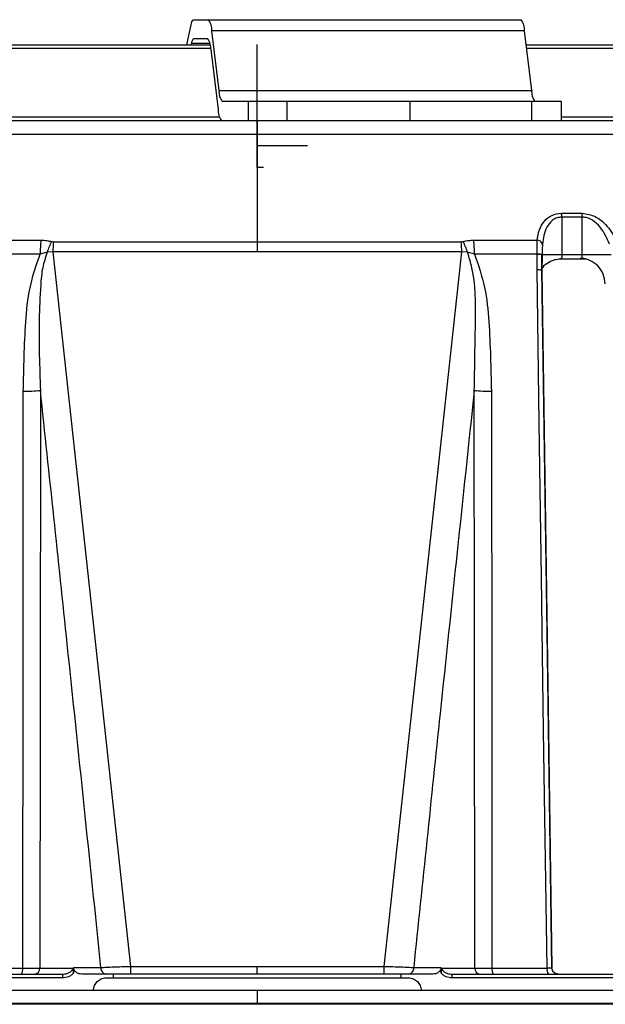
# Model space of a CAD drawing. Header units: millimetres. Extents: x -225 to 252, y -98 to 272.
# Tile 12 of 20: x -19 to 28, y -2 to 77. Entities that reach past the tile are written whole.
import ezdxf

# ---------------------------------------------------------------- set-up
doc = ezdxf.new("R2010")
doc.units = ezdxf.units.MM
doc.header["$PDSIZE"] = -1

msp = doc.modelspace()

# ---------------------------------------------------------------- linework, layer by layer
at = {"color": 7, "linetype": 'Continuous', "lineweight": 25}
for p, q in [((-5.274, 76.198), (-5.612, 74.6)), ((-5.091, 76.6), (20.938, 76.6)), ((-5.042, 75.1), (-3.951, 75.1)), ((-3.039, 70.979), (-3.617, 75.721)), ((21.197, 75.721), (-3.617, 75.721)), ((21.775, 70.979), (21.197, 75.721)), ((-3.704, 74.307), (-68.685, 74.307)), ((-67.978, 74.6), (-3.749, 74.6)), ((-5.246, 74.6), (-5.225, 74.698)), ((-3.769, 74.698), (-5.225, 74.698)), ((21.333, 74.6), (67.978, 74.6)), ((68.685, 74.307), (21.369, 74.307)), ((-3.693, 74.221), (-3.115, 69.479)), ((-3.039, 70.979), (21.775, 70.979)), ((24.132, 70.1), (-2.781, 70.1)), ((-0.704, 68.6), (-0.704, 70.1)), ((2.345, 70.1), (2.345, 68.6)), ((12.126, 68.6), (12.126, 70.1)), ((21.789, 68.6), (21.789, 70.1)), ((24.132, 68.6), (24.132, 70.1)), ((-74.099, 68.893), (-3.014, 68.893)), ((24.132, 68.893), (74.099, 68.893)), ((-99.558, 68.6), (99.558, 68.6)), ((0, 68.6), (0, 58.15)), ((101.901, 67.474), (-101.901, 67.474)), ((24.138, 61.237), (25.766, 61.237)), ((24.163, 60.925), (24.163, 57.913)), ((25.793, 60.925), (24.163, 60.925)), ((25.793, 57.913), (25.793, 60.925)), ((-22.207, 59.088), (-17.168, 59.088)), ((-16.171, 58.96), (16.171, 58.96)), ((17.168, 59.088), (22.207, 59.088)), ((22.625, 58.776), (22.615, 58.377)), ((-17.237, 57.977), (-22.218, 57.977)), ((-16.682, 58.124), (-17.237, 57.977)), ((-16.229, 58.15), (-16.682, 58.124)), ((16.229, 58.15), (-16.229, 58.15)), ((-16.229, 58.15), (-10.068, 1.41)), ((10.068, 1.41), (16.229, 58.15)), ((16.682, 58.124), (16.229, 58.15)), ((17.237, 57.977), (16.682, 58.124)), ((22.218, 57.977), (17.237, 57.977)), ((22.616, 57.913), (22.585, 56.691)), ((22.615, 58.377), (22.616, 57.942)), ((22.616, 57.915), (22.616, 57.943)), ((28.087, 57.913), (22.616, 57.913)), ((24.153, 57.613), (26.161, 57.613)), ((-30.428, 0.8), (-15.423, 0.8)), ((-22.996, 1.265), (-18.622, 1.265)), ((-14.57, 1.319), (-12.409, 1.319)), ((-11.987, 0.8), (-13.93, 0.8)), ((-11.415, 0.5), (-11.415, 0.8)), ((-10.068, 1.41), (10.068, 1.41)), ((10.028, 0.8), (-10.028, 0.8)), ((0, 0.8), (0, 1.41)), ((11.415, 0.5), (11.415, 0.8)), ((13.93, 0.8), (11.987, 0.8)), ((12.409, 1.319), (14.57, 1.319)), ((15.423, 0.8), (30.428, 0.8)), ((18.622, 1.265), (22.996, 1.265)), ((23.382, 1.3), (23.385, 1.287)), ((23.382, 1.3), (23.383, 1.282)), ((-15.462, 0.5), (-30.716, 0.5)), ((-12, 0.5), (12, 0.5)), ((30.716, 0.5), (15.462, 0.5)), ((0, -0.5), (0, -1.6)), ((-121.894, -1.5), (121.894, -1.5)), ((121.889, -1.6), (-121.889, -1.6))]:
    msp.add_line(p, q, dxfattribs=at)
at = {"color": 7, "linetype": 'Continuous'}
for p, q in [((0, 66.6), (0, 74.626)), ((0, 64.9), (0, 72.926)), ((0, 66.6), (3.983, 66.6)), ((0, 64.9), (0.489, 64.9))]:
    msp.add_line(p, q, dxfattribs=at)
at = {"color": 7, "linetype": 'Continuous', "lineweight": 25, "flags": 128}
for points in [[(22.218, 57.948), (22.218, 57.964), (22.218, 57.977)], [(22.996, 1.265), (22.725, 20.122), (22.549, 32.323), (22.373, 44.524), (22.198, 56.725)], [(22.585, 56.691), (22.596, 56.698), (22.588, 56.704), (22.56, 56.71), (22.515, 56.715), (22.453, 56.72), (22.378, 56.723), (22.292, 56.725), (22.198, 56.725)], [(23.376, 1.285), (22.993, 27.939), (22.579, 56.707)], [(22.585, 56.691), (23.032, 25.672), (23.382, 1.3)], [(-18.622, 1.265), (-18.594, 26.929), (-18.572, 47.093)], [(-17.216, 47.156), (-17.241, 21.466), (-17.26, 1.281)], [(17.26, 1.281), (17.236, 26.971), (17.216, 47.156)], [(18.572, 47.093), (18.6, 21.43), (18.622, 1.265)], [(-17.26, 1.281), (-15.798, 1.281), (-14.648, 1.281)], [(-14.592, 0.87), (-14.58, 1.121), (-14.57, 1.319)], [(14.57, 1.319), (14.583, 1.067), (14.592, 0.87)], [(14.648, 1.281), (16.111, 1.281), (17.26, 1.281)]]:
    msp.add_lwpolyline(points, dxfattribs=at)
at = {"color": 7, "linetype": 'Continuous', "lineweight": 25}
for centre, radius, start, end in [((-4.762, 76.208), 0.512, 129.99499, 181.09078), ((-4.924, 75.814), 1.31, 355.92834, 36.86139), ((19.89, 75.814), 1.31, 355.92834, 36.86139), ((-4.713, 74.708), 0.512, 129.99499, 181.09078), ((-4.999, 74.314), 1.31, 355.92834, 36.86139), ((-1.733, 70.886), 1.31, 175.92834, 216.86139), ((23.081, 70.886), 1.31, 175.92834, 216.86139), ((-1.808, 69.386), 1.31, 175.92834, 216.86139), ((22.348, 60.938), 1.815, 359.57824, 9.4802), ((24.089, 60.938), 1.703, 359.55391, 10.11255), ((-7.24, 57.918), 9.997, 173.27929, 179.66399), ((-12.01, 56.694), 4.886, 152.08392, 162.97658), ((-6.479, 57.86), 9.754, 173.52379, 178.29841), ((6.479, 57.86), 9.754, 1.70159, 6.47621), ((12.01, 56.694), 4.886, 17.02342, 27.91608), ((7.24, 57.918), 9.997, 0.33601, 6.72071), ((22.195, 58.636), 0.453, 18.02137, 88.39296), ((22.31, 56.677), 1.303, 76.38736, 94.0373), ((22.313, 56.734), 1.218, 75.60361, 94.48435), ((-18.598, 62.481), 15.388, 270.09637, 275.15263), ((18.598, 62.481), 15.388, 264.84737, 269.90363), ((-19.374, 1.158), 0.759, 331.85112, 8.1132), ((-17.723, 1.261), 0.463, 274.94015, 2.4411), ((-14.862, 0.574), 0.604, 157.99886, 187.00803), ((-11.942, 1.268), 0.47, 173.73724, 264.60664), ((-8.081, 1.235), 1.995, 174.97289, 192.59059), ((8.081, 1.235), 1.995, 347.40941, 5.02711), ((11.942, 1.268), 0.47, 275.39336, 6.26276), ((14.862, 0.574), 0.604, 352.99197, 22.00114), ((17.723, 1.261), 0.463, 177.5589, 265.05985), ((19.374, 1.158), 0.759, 171.8868, 208.14888), ((23.632, 1.16), 0.645, 170.61417, 213.99677)]:
    msp.add_arc(centre, radius, start, end, dxfattribs=at)
for points, knots in [([(22.207, 59.088), (22.25, 59.364), (22.335, 59.915), (22.729, 60.599), (23.324, 61.121), (23.867, 61.198), (24.138, 61.237)], [0, 0, 0, 0, 0.280224, 0.560337, 0.78079, 1, 1, 1, 1]), ([(25.766, 61.237), (26.128, 61.173), (26.855, 61.044), (27.847, 60.212), (28.24, 59.513), (28.479, 59.088)], [0, 0, 0, 0, 0.279254, 0.560993, 1, 1, 1, 1]), ([(24.163, 60.925), (24.033, 60.911), (23.76, 60.883), (23.32, 60.618), (22.799, 59.945), (22.694, 59.243), (22.625, 58.776)], [0, 0, 0, 0, 0.119166, 0.251245, 0.501201, 1, 1, 1, 1]), ([(27.956, 58.776), (27.749, 59.243), (27.438, 59.945), (26.722, 60.618), (26.206, 60.883), (25.926, 60.911), (25.793, 60.925)], [0, 0, 0, 0, 0.4980926, 0.7487445, 0.8808241, 1, 1, 1, 1]), ([(-17.168, 59.088), (-17.008, 59.083), (-16.719, 59.073), (-16.448, 59.01), (-16.327, 58.981)], [0, 0, 0, 0, 0.555168, 1, 1, 1, 1]), ([(-16.327, 58.981), (-16.299, 58.975), (-16.249, 58.963), (-16.195, 58.961), (-16.171, 58.96)], [0, 0, 0, 0, 0.559618, 1, 1, 1, 1]), ([(16.171, 58.96), (16.201, 58.962), (16.255, 58.964), (16.305, 58.976), (16.327, 58.981)], [0, 0, 0, 0, 0.559625, 1, 1, 1, 1]), ([(16.327, 58.981), (16.48, 59.016), (16.752, 59.077), (17.041, 59.085), (17.168, 59.088)], [0, 0, 0, 0, 0.559139, 1, 1, 1, 1]), ([(22.218, 57.977), (22.214, 58.198), (22.208, 58.603), (22.208, 58.936), (22.207, 59.088)], [0, 0, 0, 0, 0.54608, 1, 1, 1, 1]), ([(-18.572, 47.093), (-18.534, 48.924), (-18.477, 51.668), (-18.145, 55.349), (-17.54, 57.098), (-17.237, 57.977)], [0, 0, 0, 0, 0.499152, 0.748373, 1, 1, 1, 1]), ([(-16.682, 58.124), (-16.814, 57.715), (-17.088, 56.869), (-17.24, 55.061), (-17.377, 51.817), (-17.281, 49.026), (-17.216, 47.156)], [0, 0, 0, 0, 0.1159878, 0.2398367, 0.4907277, 1, 1, 1, 1]), ([(17.216, 47.156), (17.252, 49.022), (17.316, 52.259), (17.347, 55.988), (16.808, 57.719), (16.682, 58.124)], [0, 0, 0, 0, 0.5103, 0.885279, 1, 1, 1, 1]), ([(17.237, 57.977), (17.539, 57.103), (18.144, 55.357), (18.477, 51.675), (18.534, 48.926), (18.572, 47.093)], [0, 0, 0, 0, 0.250235, 0.500305, 1, 1, 1, 1]), ([(22.198, 56.725), (22.201, 56.954), (22.207, 57.361), (22.215, 57.769), (22.218, 57.948)], [0, 0, 0, 0, 0.56, 1, 1, 1, 1]), ([(22.579, 56.707), (22.579, 56.886), (22.58, 57.293), (22.587, 57.699), (22.591, 57.926)], [0, 0, 0, 0, 0.441969, 1, 1, 1, 1]), ([(24.163, 57.913), (24.163, 57.889), (24.163, 57.84), (24.16, 57.769), (24.156, 57.704), (24.15, 57.654), (24.144, 57.622), (24.136, 57.61), (24.129, 57.617), (24.126, 57.638), (24.125, 57.648)], [0, 0, 0, 0, 0.116521, 0.238651, 0.366507, 0.500188, 0.624936, 0.749815, 0.874834, 1, 1, 1, 1]), ([(25.626, 57.648), (25.635, 57.638), (25.653, 57.617), (25.681, 57.61), (25.71, 57.622), (25.738, 57.652), (25.761, 57.698), (25.779, 57.758), (25.79, 57.832), (25.792, 57.886), (25.793, 57.913)], [0, 0, 0, 0, 0.124899, 0.249862, 0.374892, 0.49999, 0.616706, 0.738838, 0.866554, 1, 1, 1, 1]), ([(22.588, 56.796), (22.636, 56.881), (22.786, 57.149), (23.059, 57.293), (23.246, 57.391)], [0, 0, 0, 0, 0.3184754, 1, 1, 1, 1]), ([(22.681, 57.079), (22.684, 57.077), (22.698, 57.064), (22.74, 57.081), (22.835, 57.137), (23.019, 57.274), (23.329, 57.449), (23.712, 57.586), (23.994, 57.604), (24.137, 57.613)], [0, 0, 0, 0, 0.024455, 0.115822, 0.206499, 0.39046, 0.584641, 0.789412, 1, 1, 1, 1]), ([(27.616, 55.614), (27.582, 55.878), (27.513, 56.405), (27.048, 57.077), (26.502, 57.451), (26.01, 57.623), (25.752, 57.64), (25.626, 57.648)], [0, 0, 0, 0, 0.249639, 0.499119, 0.748613, 0.876977, 1, 1, 1, 1]), ([(-12.409, 1.319), (-13.297, 9.881), (-14.883, 25.171), (-16.503, 40.438), (-17.216, 47.156)], [0, 0, 0, 0, 0.56, 1, 1, 1, 1]), ([(17.216, 47.156), (16.309, 38.605), (14.691, 23.337), (13.106, 8.047), (12.409, 1.319)], [0, 0, 0, 0, 0.56, 1, 1, 1, 1]), ([(-18.622, 1.265), (-18.485, 1.266), (-18.211, 1.267), (-17.838, 1.27), (-17.507, 1.275), (-17.343, 1.279), (-17.26, 1.281)], [0, 0, 0, 0, 0.249487, 0.499734, 0.748975, 1, 1, 1, 1]), ([(-14.592, 0.87), (-14.647, 0.813), (-14.761, 0.696), (-15.054, 0.542), (-15.3, 0.517), (-15.462, 0.5)], [0, 0, 0, 0, 0.242385, 0.501355, 1, 1, 1, 1]), ([(-15.423, 0.8), (-15.335, 0.805), (-15.162, 0.816), (-14.92, 0.904), (-14.753, 1.031), (-14.667, 1.168), (-14.654, 1.244), (-14.648, 1.281)], [0, 0, 0, 0, 0.271507, 0.534273, 0.778988, 0.892262, 1, 1, 1, 1]), ([(-14.648, 1.281), (-14.63, 1.218), (-14.592, 1.091), (-14.592, 0.944), (-14.592, 0.87)], [0, 0, 0, 0, 0.499068, 1, 1, 1, 1]), ([(-13.93, 0.8), (-14.009, 0.806), (-14.161, 0.817), (-14.336, 0.905), (-14.452, 1.003), (-14.52, 1.096), (-14.566, 1.203), (-14.569, 1.281), (-14.57, 1.319)], [0, 0, 0, 0, 0.255862, 0.498767, 0.627443, 0.74948, 0.875639, 1, 1, 1, 1]), ([(-12.409, 1.319), (-12.27, 1.328), (-11.992, 1.347), (-11.423, 1.372), (-10.776, 1.394), (-10.305, 1.405), (-10.068, 1.41)], [0, 0, 0, 0, 0.24881, 0.498719, 0.748349, 1, 1, 1, 1]), ([(-10.028, 0.8), (-10.248, 0.8), (-10.688, 0.8), (-11.407, 0.8), (-11.767, 0.8), (-11.987, 0.8)], [0, 0, 0, 0, 0.281406, 0.561168, 1, 1, 1, 1]), ([(11.987, 0.8), (11.694, 0.8), (11.171, 0.8), (10.377, 0.8), (10.028, 0.8)], [0, 0, 0, 0, 0.559387, 1, 1, 1, 1]), ([(10.068, 1.41), (10.303, 1.405), (10.774, 1.394), (11.42, 1.372), (11.99, 1.347), (12.269, 1.328), (12.409, 1.319)], [0, 0, 0, 0, 0.250163, 0.500569, 0.749977, 1, 1, 1, 1]), ([(14.57, 1.319), (14.569, 1.281), (14.566, 1.204), (14.52, 1.097), (14.452, 1.003), (14.335, 0.904), (14.159, 0.818), (14.007, 0.806), (13.93, 0.8)], [0, 0, 0, 0, 0.124076, 0.25008, 0.3721, 0.501035, 0.749607, 1, 1, 1, 1]), ([(14.592, 0.87), (14.592, 0.944), (14.593, 1.091), (14.63, 1.218), (14.648, 1.281)], [0, 0, 0, 0, 0.501063, 1, 1, 1, 1]), ([(15.462, 0.5), (15.3, 0.517), (15.054, 0.542), (14.761, 0.696), (14.647, 0.813), (14.592, 0.87)], [0, 0, 0, 0, 0.498643, 0.75757, 1, 1, 1, 1]), ([(14.648, 1.281), (14.654, 1.244), (14.667, 1.168), (14.753, 1.031), (14.92, 0.904), (15.162, 0.816), (15.335, 0.805), (15.423, 0.8)], [0, 0, 0, 0, 0.107738, 0.221012, 0.465727, 0.728493, 1, 1, 1, 1]), ([(17.26, 1.281), (17.342, 1.279), (17.506, 1.275), (17.836, 1.27), (18.21, 1.267), (18.484, 1.266), (18.622, 1.265)], [0, 0, 0, 0, 0.249352, 0.499553, 0.748826, 1, 1, 1, 1]), ([(23.385, 1.287), (23.366, 1.283), (23.327, 1.275), (23.183, 1.267), (23.058, 1.266), (22.996, 1.265)], [0, 0, 0, 0, 0.334262, 0.667454, 1, 1, 1, 1]), ([(23.871, 0.8), (23.851, 0.801), (23.812, 0.804), (23.718, 0.828), (23.617, 0.871), (23.525, 0.936), (23.457, 1.016), (23.398, 1.13), (23.39, 1.225), (23.385, 1.287)], [0, 0, 0, 0, 0.181351, 0.341232, 0.47516, 0.58918, 0.695789, 0.800228, 1, 1, 1, 1]), ([(23.573, 0.915), (23.563, 0.924), (23.544, 0.942), (23.508, 0.979), (23.475, 1.022), (23.449, 1.067), (23.408, 1.158), (23.396, 1.229), (23.385, 1.287)], [0, 0, 0, 0, 0.121942, 0.244017, 0.353088, 0.458307, 0.564284, 1, 1, 1, 1]), ([(-13, -0.5), (-12.996, -0.433), (-12.988, -0.3), (-12.908, -0.049), (-12.727, 0.223), (-12.455, 0.405), (-12.205, 0.488), (-12.069, 0.496), (-12, 0.5)], [0, 0, 0, 0, 0.128491, 0.254821, 0.500147, 0.738953, 0.866804, 1, 1, 1, 1]), ([(12, 0.5), (12.069, 0.496), (12.206, 0.488), (12.455, 0.405), (12.727, 0.223), (12.908, -0.05), (12.988, -0.3), (12.996, -0.433), (13, -0.5)], [0, 0, 0, 0, 0.133289, 0.261242, 0.500285, 0.745366, 0.871596, 1, 1, 1, 1]), ([(0, -0.5), (-2.922, -0.5), (-8.977, -0.5), (-18.338, -0.5), (-28.245, -0.5), (-37.821, -0.5), (-46.944, -0.5), (-55.523, -0.5), (-64.165, -0.5), (-72.294, -0.5), (-79.837, -0.5), (-86.748, -0.5), (-93.323, -0.5), (-99.45, -0.5), (-105.015, -0.5), (-109.811, -0.5), (-113.784, -0.5), (-116.912, -0.5), (-119.181, -0.5), (-120.625, -0.5), (-120.804, -0.5), (-120.894, -0.5)], [0, 0, 0, 0, 0.046163, 0.09566, 0.1487, 0.205472, 0.252807, 0.302603, 0.35489, 0.409671, 0.458089, 0.508233, 0.560035, 0.613399, 0.6682, 0.724286, 0.778188, 0.832904, 0.888247, 0.944016, 1, 1, 1, 1]), ([(120.894, -0.5), (120.793, -0.5), (120.591, -0.5), (118.969, -0.5), (116.425, -0.5), (112.927, -0.5), (108.584, -0.5), (103.198, -0.5), (96.734, -0.5), (89.205, -0.5), (81.154, -0.5), (72.707, -0.5), (64.016, -0.5), (55.217, -0.5), (46.487, -0.5), (37.925, -0.5), (28.823, -0.5), (19.282, -0.5), (9.431, -0.5), (3.066, -0.5), (0, -0.5)], [0, 0, 0, 0, 0.059373, 0.118488, 0.177096, 0.23496, 0.29186, 0.347598, 0.411561, 0.473444, 0.53307, 0.590314, 0.64607, 0.69924, 0.749827, 0.797867, 0.843421, 0.899443, 0.951557, 1, 1, 1, 1])]:
    msp.add_open_spline(points, degree=3, knots=knots, dxfattribs=at)
at = {"color": 7, "linetype": 'Continuous'}
for p in [(0, 66.6), (0, 64.9)]:
    msp.add_point(p, dxfattribs=at)

doc.saveas('drawing.dxf')
